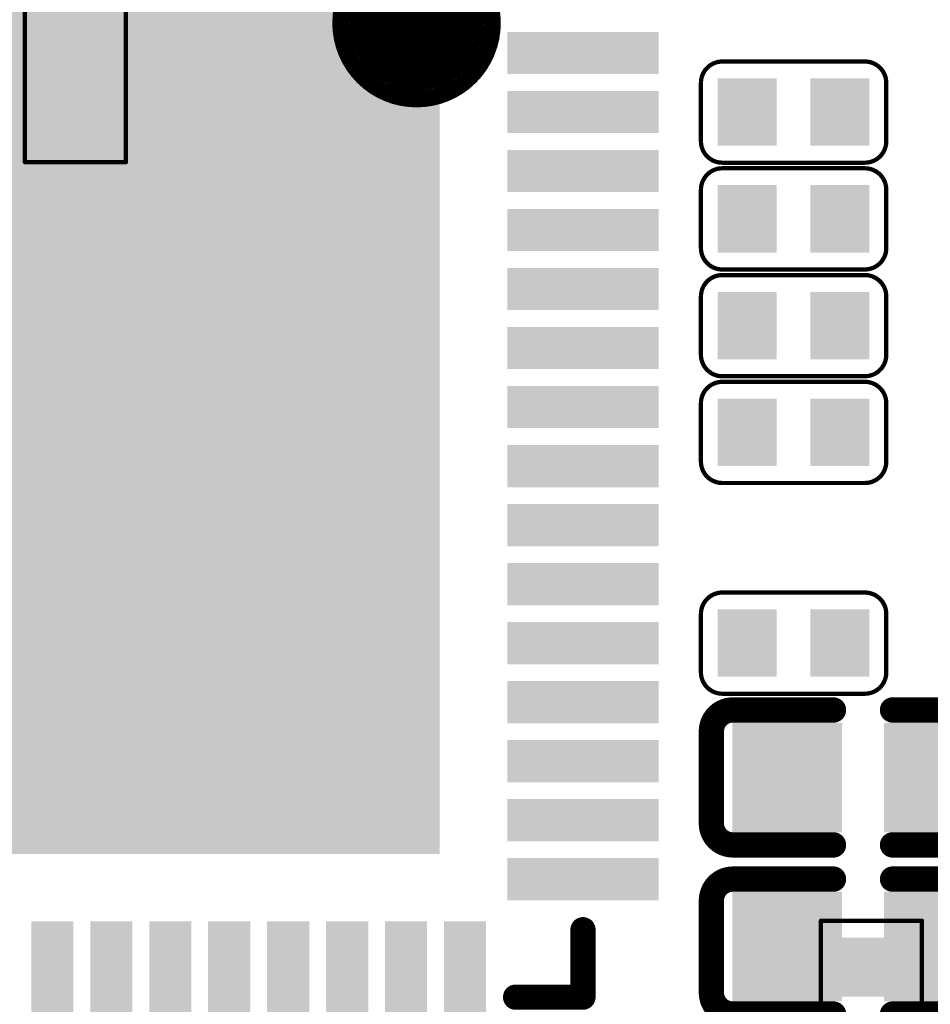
# Model space of a CAD drawing. Header units: millimetres. Extents: x -47 to 199, y -56 to 203.
# Tile 97 of 157: x 62.1 to 67.5, y 171.21 to 177.05. Entities that reach past the tile are written whole.
import ezdxf

# ---------------------------------------------------------------- set-up
doc = ezdxf.new("R2010")
doc.units = ezdxf.units.MM
doc.header["$LTSCALE"] = 1.21
doc.header["$MEASUREMENT"] = 0
doc.layers.get('0').update_dxf_attribs({"linetype": 'CONTINUOUS'})
for name, color, linetype in [('BottomLayer', 5, 'CONTINUOUS'), ('BottomOverlay', 54, 'CONTINUOUS'), ('BottomPaste', 16, 'CONTINUOUS'), ('BottomSolder', 6, 'CONTINUOUS'), ('TopLayer', 1, 'CONTINUOUS'), ('TopOverlay', 2, 'CONTINUOUS'), ('TopPaste', 8, 'CONTINUOUS'), ('TopSolder', 216, 'CONTINUOUS')]:
    doc.layers.add(name, color=color, linetype=linetype)

# ---------------------------------------------------------------- blocks, each defined once
blk = doc.blocks.new('R0201_X_B_10')
at = {"layer": 'BottomLayer'}
for points in [[(-0.01575, 0.00591), (-0.01575, -0.00591), (-0.00591, 0.00591), (-0.00591, -0.00591)], [(0.00591, 0.00591), (0.00591, -0.00591), (0.01575, 0.00591), (0.01575, -0.00591)]]:
    blk.add_solid(points, dxfattribs=at)
at = {"layer": 'BottomOverlay', "const_width": 0.001}
for points in [[(-0.02165, -0.01181), (-0.02165, 0.01181)], [(0.02165, 0.01181), (-0.02165, 0.01181)], [(0.02165, -0.01181), (0.02165, 0.01181)], [(0.02165, -0.01181), (-0.02165, -0.01181)]]:
    blk.add_lwpolyline(points, dxfattribs=at)
at = {"layer": 'BottomOverlay', "const_width": 0.0005}
for points in [[(-0.0219, 0.01181, 1), (-0.0214, 0.01181, 1)], [(-0.0219, 0.01181, 1), (-0.0214, 0.01181, 1)], [(0.0214, 0.01181, 1), (0.0219, 0.01181, 1)], [(0.0214, 0.01181, 1), (0.0219, 0.01181, 1)], [(-0.0219, -0.01181, 1), (-0.0214, -0.01181, 1)], [(-0.0219, -0.01181, 1), (-0.0214, -0.01181, 1)], [(0.0214, -0.01181, 1), (0.0219, -0.01181, 1)], [(0.0214, -0.01181, 1), (0.0219, -0.01181, 1)]]:
    blk.add_lwpolyline(points, format="xyb", close=True, dxfattribs=at)
at = {"layer": 'BottomPaste'}
for points in [[(-0.01575, 0.00591), (-0.01575, -0.00591), (-0.00591, 0.00591), (-0.00591, -0.00591)], [(0.00591, 0.00591), (0.00591, -0.00591), (0.01575, 0.00591), (0.01575, -0.00591)]]:
    blk.add_solid(points, dxfattribs=at)
at = {"layer": 'BottomSolder'}
for points in [[(-0.01772, 0.00787), (-0.01772, -0.00787), (-0.00394, 0.00787), (-0.00394, -0.00787)], [(0.00394, 0.00787), (0.00394, -0.00787), (0.01772, 0.00787), (0.01772, -0.00787)]]:
    blk.add_solid(points, dxfattribs=at)
blk = doc.blocks.new('TEST_B_53')
at = {"layer": 'BottomLayer', "const_width": 0.01378}
blk.add_lwpolyline([(-0.00689, 0, 1), (0.00689, 0, 1)], format="xyb", close=True, dxfattribs=at)
at = {"layer": 'BottomOverlay'}
for points, const_width in [([(0.01772, 0, 1), (-0.01772, 0, 1)], 0.00394), ([(-0.0187, 0, 1), (-0.01673, 0, 1)], 0.00197), ([(0.01673, 0, 1), (0.0187, 0, 1)], 0.00197)]:
    blk.add_lwpolyline(points, format="xyb", close=True, dxfattribs=dict(at, const_width=const_width))
at = {"layer": 'BottomPaste', "const_width": 0.01378}
blk.add_lwpolyline([(-0.00689, 0, 1), (0.00689, 0, 1)], format="xyb", close=True, dxfattribs=at)
at = {"layer": 'BottomSolder', "const_width": 0.01575}
blk.add_lwpolyline([(-0.00787, 0, 1), (0.00787, 0, 1)], format="xyb", close=True, dxfattribs=at)
blk = doc.blocks.new('QFN68_7R00X7R00X0R80_T_90')
at = {"layer": 'TopLayer'}
for points in [[(-0.10236, -0.10236), (0.10236, -0.10236), (-0.10236, 0.10236), (0.10236, 0.10236)], [(0.12205, 0.07972), (0.15354, 0.07972), (0.12205, 0.08563), (0.15354, 0.08563)], [(0.12205, 0.06594), (0.15354, 0.06594), (0.12205, 0.07185), (0.15354, 0.07185)], [(0.12205, 0.05217), (0.15354, 0.05217), (0.12205, 0.05807), (0.15354, 0.05807)], [(0.12205, 0.03839), (0.15354, 0.03839), (0.12205, 0.04429), (0.15354, 0.04429)], [(0.12205, 0.02461), (0.15354, 0.02461), (0.12205, 0.03051), (0.15354, 0.03051)], [(0.12205, 0.01083), (0.15354, 0.01083), (0.12205, 0.01673), (0.15354, 0.01673)], [(0.12205, -0.00295), (0.15354, -0.00295), (0.12205, 0.00295), (0.15354, 0.00295)], [(0.12205, -0.01673), (0.15354, -0.01673), (0.12205, -0.01083), (0.15354, -0.01083)], [(0.12205, -0.03051), (0.15354, -0.03051), (0.12205, -0.02461), (0.15354, -0.02461)], [(0.12205, -0.04429), (0.15354, -0.04429), (0.12205, -0.03839), (0.15354, -0.03839)], [(0.12205, -0.05807), (0.15354, -0.05807), (0.12205, -0.05217), (0.15354, -0.05217)], [(0.12205, -0.07185), (0.15354, -0.07185), (0.12205, -0.06594), (0.15354, -0.06594)], [(0.12205, -0.08563), (0.15354, -0.08563), (0.12205, -0.07972), (0.15354, -0.07972)], [(0.12205, -0.09941), (0.15354, -0.09941), (0.12205, -0.0935), (0.15354, -0.0935)], [(0.12205, -0.11319), (0.15354, -0.11319), (0.12205, -0.10728), (0.15354, -0.10728)], [(0.01673, -0.15354), (0.01673, -0.12205), (0.01083, -0.15354), (0.01083, -0.12205)], [(0.03051, -0.15354), (0.03051, -0.12205), (0.02461, -0.15354), (0.02461, -0.12205)], [(0.04429, -0.15354), (0.04429, -0.12205), (0.03839, -0.15354), (0.03839, -0.12205)], [(0.05807, -0.15354), (0.05807, -0.12205), (0.05217, -0.15354), (0.05217, -0.12205)], [(0.07185, -0.15354), (0.07185, -0.12205), (0.06594, -0.15354), (0.06594, -0.12205)], [(0.08563, -0.15354), (0.08563, -0.12205), (0.07972, -0.15354), (0.07972, -0.12205)], [(0.09941, -0.15354), (0.09941, -0.12205), (0.0935, -0.15354), (0.0935, -0.12205)], [(0.11319, -0.15354), (0.11319, -0.12205), (0.10728, -0.15354), (0.10728, -0.12205)]]:
    blk.add_solid(points, dxfattribs=at)
at = {"layer": 'TopOverlay', "const_width": 0.00591}
for points in [[(0.1378, -0.1378), (0.1378, -0.12205)], [(0.12205, -0.1378), (0.1378, -0.1378)]]:
    blk.add_lwpolyline(points, dxfattribs=at)
at = {"layer": 'TopOverlay', "const_width": 0.00295}
for points in [[(0.13632, -0.12205, 1), (0.13927, -0.12205, 1)], [(0.12057, -0.1378, 1), (0.12352, -0.1378, 1)], [(0.13632, -0.1378, 1), (0.13927, -0.1378, 1)], [(0.13632, -0.1378, 1), (0.13927, -0.1378, 1)]]:
    blk.add_lwpolyline(points, format="xyb", close=True, dxfattribs=at)
at = {"layer": 'TopPaste'}
for points in [[(-0.10236, -0.10236), (0.10236, -0.10236), (-0.10236, 0.10236), (0.10236, 0.10236)], [(0.12205, 0.07972), (0.15354, 0.07972), (0.12205, 0.08563), (0.15354, 0.08563)], [(0.12205, 0.06594), (0.15354, 0.06594), (0.12205, 0.07185), (0.15354, 0.07185)], [(0.12205, 0.05217), (0.15354, 0.05217), (0.12205, 0.05807), (0.15354, 0.05807)], [(0.12205, 0.03839), (0.15354, 0.03839), (0.12205, 0.04429), (0.15354, 0.04429)], [(0.12205, 0.02461), (0.15354, 0.02461), (0.12205, 0.03051), (0.15354, 0.03051)], [(0.12205, 0.01083), (0.15354, 0.01083), (0.12205, 0.01673), (0.15354, 0.01673)], [(0.12205, -0.00295), (0.15354, -0.00295), (0.12205, 0.00295), (0.15354, 0.00295)], [(0.12205, -0.01673), (0.15354, -0.01673), (0.12205, -0.01083), (0.15354, -0.01083)], [(0.12205, -0.03051), (0.15354, -0.03051), (0.12205, -0.02461), (0.15354, -0.02461)], [(0.12205, -0.04429), (0.15354, -0.04429), (0.12205, -0.03839), (0.15354, -0.03839)], [(0.12205, -0.05807), (0.15354, -0.05807), (0.12205, -0.05217), (0.15354, -0.05217)], [(0.12205, -0.07185), (0.15354, -0.07185), (0.12205, -0.06594), (0.15354, -0.06594)], [(0.12205, -0.08563), (0.15354, -0.08563), (0.12205, -0.07972), (0.15354, -0.07972)], [(0.12205, -0.09941), (0.15354, -0.09941), (0.12205, -0.0935), (0.15354, -0.0935)], [(0.12205, -0.11319), (0.15354, -0.11319), (0.12205, -0.10728), (0.15354, -0.10728)], [(0.01673, -0.15354), (0.01673, -0.12205), (0.01083, -0.15354), (0.01083, -0.12205)], [(0.03051, -0.15354), (0.03051, -0.12205), (0.02461, -0.15354), (0.02461, -0.12205)], [(0.04429, -0.15354), (0.04429, -0.12205), (0.03839, -0.15354), (0.03839, -0.12205)], [(0.05807, -0.15354), (0.05807, -0.12205), (0.05217, -0.15354), (0.05217, -0.12205)], [(0.07185, -0.15354), (0.07185, -0.12205), (0.06594, -0.15354), (0.06594, -0.12205)], [(0.08563, -0.15354), (0.08563, -0.12205), (0.07972, -0.15354), (0.07972, -0.12205)], [(0.09941, -0.15354), (0.09941, -0.12205), (0.0935, -0.15354), (0.0935, -0.12205)], [(0.11319, -0.15354), (0.11319, -0.12205), (0.10728, -0.15354), (0.10728, -0.12205)]]:
    blk.add_solid(points, dxfattribs=at)
at = {"layer": 'TopSolder'}
for points in [[(-0.10433, -0.10433), (0.10433, -0.10433), (-0.10433, 0.10433), (0.10433, 0.10433)], [(0.12008, 0.07776), (0.15551, 0.07776), (0.12008, 0.0876), (0.15551, 0.0876)], [(0.12008, 0.06398), (0.15551, 0.06398), (0.12008, 0.07382), (0.15551, 0.07382)], [(0.12008, 0.0502), (0.15551, 0.0502), (0.12008, 0.06004), (0.15551, 0.06004)], [(0.12008, 0.03642), (0.15551, 0.03642), (0.12008, 0.04626), (0.15551, 0.04626)], [(0.12008, 0.02264), (0.15551, 0.02264), (0.12008, 0.03248), (0.15551, 0.03248)], [(0.12008, 0.00886), (0.15551, 0.00886), (0.12008, 0.0187), (0.15551, 0.0187)], [(0.12008, -0.00492), (0.15551, -0.00492), (0.12008, 0.00492), (0.15551, 0.00492)], [(0.12008, -0.0187), (0.15551, -0.0187), (0.12008, -0.00886), (0.15551, -0.00886)], [(0.12008, -0.03248), (0.15551, -0.03248), (0.12008, -0.02264), (0.15551, -0.02264)], [(0.12008, -0.04626), (0.15551, -0.04626), (0.12008, -0.03642), (0.15551, -0.03642)], [(0.12008, -0.06004), (0.15551, -0.06004), (0.12008, -0.0502), (0.15551, -0.0502)], [(0.12008, -0.07382), (0.15551, -0.07382), (0.12008, -0.06398), (0.15551, -0.06398)], [(0.12008, -0.0876), (0.15551, -0.0876), (0.12008, -0.07776), (0.15551, -0.07776)], [(0.12008, -0.10138), (0.15551, -0.10138), (0.12008, -0.09154), (0.15551, -0.09154)], [(0.12008, -0.11516), (0.15551, -0.11516), (0.12008, -0.10532), (0.15551, -0.10532)], [(0.0187, -0.15551), (0.0187, -0.12008), (0.00886, -0.15551), (0.00886, -0.12008)], [(0.03248, -0.15551), (0.03248, -0.12008), (0.02264, -0.15551), (0.02264, -0.12008)], [(0.04626, -0.15551), (0.04626, -0.12008), (0.03642, -0.15551), (0.03642, -0.12008)], [(0.06004, -0.15551), (0.06004, -0.12008), (0.0502, -0.15551), (0.0502, -0.12008)], [(0.07382, -0.15551), (0.07382, -0.12008), (0.06398, -0.15551), (0.06398, -0.12008)], [(0.0876, -0.15551), (0.0876, -0.12008), (0.07776, -0.15551), (0.07776, -0.12008)], [(0.10138, -0.15551), (0.10138, -0.12008), (0.09154, -0.15551), (0.09154, -0.12008)], [(0.11516, -0.15551), (0.11516, -0.12008), (0.10532, -0.15551), (0.10532, -0.12008)]]:
    blk.add_solid(points, dxfattribs=at)
blk = doc.blocks.new('C0201_244')
at = {"layer": 'TopLayer'}
for points in [[(-0.00591, -0.00591), (-0.00591, 0.00591), (-0.01575, -0.00591), (-0.01575, 0.00591)], [(0.01575, -0.00591), (0.01575, 0.00591), (0.00591, -0.00591), (0.00591, 0.00591)]]:
    blk.add_solid(points, dxfattribs=at)
at = {"layer": 'TopOverlay', "const_width": 0.001}
for points in [[(-0.02165, 0.00681, -0.414214), (-0.01665, 0.01181)], [(0.01666, 0.01181, -0.414214), (0.02166, 0.00681)], [(-0.01665, -0.01182, -0.414214), (-0.02165, -0.00682)], [(0.02166, -0.00682, -0.414214), (0.01666, -0.01182)]]:
    blk.add_lwpolyline(points, format="xyb", dxfattribs=at)
for points in [[(-0.01665, 0.01181), (0.01666, 0.01181)], [(-0.02165, -0.00682), (-0.02165, 0.00681)], [(0.02166, -0.00682), (0.02166, 0.00681)], [(-0.01665, -0.01182), (0.01666, -0.01182)]]:
    blk.add_lwpolyline(points, dxfattribs=at)
at = {"layer": 'TopOverlay', "const_width": 0.0005}
for points in [[(-0.0169, 0.01181, 1), (-0.0164, 0.01181, 1)], [(-0.0169, 0.01181, 1), (-0.0164, 0.01181, 1)], [(0.01641, 0.01181, 1), (0.01691, 0.01181, 1)], [(0.01641, 0.01181, 1), (0.01691, 0.01181, 1)], [(-0.0219, 0.00681, 1), (-0.0214, 0.00681, 1)], [(-0.0219, 0.00681, 1), (-0.0214, 0.00681, 1)], [(0.02141, 0.00681, 1), (0.02191, 0.00681, 1)], [(0.02141, 0.00681, 1), (0.02191, 0.00681, 1)], [(-0.0219, -0.00682, 1), (-0.0214, -0.00682, 1)], [(-0.0219, -0.00682, 1), (-0.0214, -0.00682, 1)], [(0.02141, -0.00682, 1), (0.02191, -0.00682, 1)], [(0.02141, -0.00682, 1), (0.02191, -0.00682, 1)], [(-0.0169, -0.01182, 1), (-0.0164, -0.01182, 1)], [(-0.0169, -0.01182, 1), (-0.0164, -0.01182, 1)], [(0.01641, -0.01182, 1), (0.01691, -0.01182, 1)], [(0.01641, -0.01182, 1), (0.01691, -0.01182, 1)]]:
    blk.add_lwpolyline(points, format="xyb", close=True, dxfattribs=at)
at = {"layer": 'TopPaste'}
for points in [[(-0.00591, -0.00591), (-0.00591, 0.00591), (-0.01575, -0.00591), (-0.01575, 0.00591)], [(0.01575, -0.00591), (0.01575, 0.00591), (0.00591, -0.00591), (0.00591, 0.00591)]]:
    blk.add_solid(points, dxfattribs=at)
at = {"layer": 'TopSolder'}
for points in [[(-0.00394, -0.00787), (-0.00394, 0.00787), (-0.01772, -0.00787), (-0.01772, 0.00787)], [(0.01772, -0.00787), (0.01772, 0.00787), (0.00394, -0.00787), (0.00394, 0.00787)]]:
    blk.add_solid(points, dxfattribs=at)
blk = doc.blocks.new('C0201_245')
at = {"layer": 'TopLayer'}
for points in [[(-0.00591, -0.00591), (-0.00591, 0.00591), (-0.01575, -0.00591), (-0.01575, 0.00591)], [(0.01575, -0.00591), (0.01575, 0.00591), (0.00591, -0.00591), (0.00591, 0.00591)]]:
    blk.add_solid(points, dxfattribs=at)
at = {"layer": 'TopOverlay', "const_width": 0.001}
for points in [[(-0.02165, 0.00681, -0.414214), (-0.01665, 0.01181)], [(0.01666, 0.01181, -0.414214), (0.02166, 0.00681)], [(-0.01665, -0.01182, -0.414214), (-0.02165, -0.00682)], [(0.02166, -0.00682, -0.414214), (0.01666, -0.01182)]]:
    blk.add_lwpolyline(points, format="xyb", dxfattribs=at)
for points in [[(-0.01665, 0.01181), (0.01666, 0.01181)], [(-0.02165, -0.00682), (-0.02165, 0.00681)], [(0.02166, -0.00682), (0.02166, 0.00681)], [(-0.01665, -0.01182), (0.01666, -0.01182)]]:
    blk.add_lwpolyline(points, dxfattribs=at)
at = {"layer": 'TopOverlay', "const_width": 0.0005}
for points in [[(-0.0169, 0.01181, 1), (-0.0164, 0.01181, 1)], [(-0.0169, 0.01181, 1), (-0.0164, 0.01181, 1)], [(0.01641, 0.01181, 1), (0.01691, 0.01181, 1)], [(0.01641, 0.01181, 1), (0.01691, 0.01181, 1)], [(-0.0219, 0.00681, 1), (-0.0214, 0.00681, 1)], [(-0.0219, 0.00681, 1), (-0.0214, 0.00681, 1)], [(0.02141, 0.00681, 1), (0.02191, 0.00681, 1)], [(0.02141, 0.00681, 1), (0.02191, 0.00681, 1)], [(-0.0219, -0.00682, 1), (-0.0214, -0.00682, 1)], [(-0.0219, -0.00682, 1), (-0.0214, -0.00682, 1)], [(0.02141, -0.00682, 1), (0.02191, -0.00682, 1)], [(0.02141, -0.00682, 1), (0.02191, -0.00682, 1)], [(-0.0169, -0.01182, 1), (-0.0164, -0.01182, 1)], [(-0.0169, -0.01182, 1), (-0.0164, -0.01182, 1)], [(0.01641, -0.01182, 1), (0.01691, -0.01182, 1)], [(0.01641, -0.01182, 1), (0.01691, -0.01182, 1)]]:
    blk.add_lwpolyline(points, format="xyb", close=True, dxfattribs=at)
at = {"layer": 'TopPaste'}
for points in [[(-0.00591, -0.00591), (-0.00591, 0.00591), (-0.01575, -0.00591), (-0.01575, 0.00591)], [(0.01575, -0.00591), (0.01575, 0.00591), (0.00591, -0.00591), (0.00591, 0.00591)]]:
    blk.add_solid(points, dxfattribs=at)
at = {"layer": 'TopSolder'}
for points in [[(-0.00394, -0.00787), (-0.00394, 0.00787), (-0.01772, -0.00787), (-0.01772, 0.00787)], [(0.01772, -0.00787), (0.01772, 0.00787), (0.00394, -0.00787), (0.00394, 0.00787)]]:
    blk.add_solid(points, dxfattribs=at)
blk = doc.blocks.new('C0402_247')
at = {"layer": 'TopLayer'}
for points in [[(-0.02855, -0.01083), (-0.00689, -0.01083), (-0.02855, 0.01083), (-0.00689, 0.01083)], [(0.00689, -0.01083), (0.02855, -0.01083), (0.00689, 0.01083), (0.02855, 0.01083)]]:
    blk.add_solid(points, dxfattribs=at)
at = {"layer": 'TopOverlay', "const_width": 0.00591}
for points in [[(-0.03543, 0.01075, -0.414214), (-0.03043, 0.01575)], [(0.03043, 0.01575, -0.414214), (0.03543, 0.01075)], [(-0.03043, -0.01576, -0.414214), (-0.03543, -0.01076)], [(0.03543, -0.01076, -0.414214), (0.03043, -0.01576)]]:
    blk.add_lwpolyline(points, format="xyb", dxfattribs=at)
for points in [[(-0.03043, 0.01575), (-0.0069, 0.01575)], [(0.0069, 0.01575), (0.03043, 0.01575)], [(-0.03543, -0.01076), (-0.03543, 0.01075)], [(0.03543, -0.01076), (0.03543, 0.01075)], [(-0.03043, -0.01576), (-0.0069, -0.01576)], [(0.0069, -0.01576), (0.03043, -0.01576)]]:
    blk.add_lwpolyline(points, dxfattribs=at)
at = {"layer": 'TopOverlay', "const_width": 0.00296}
for points in [[(-0.03191, 0.01575, 1), (-0.02895, 0.01575, 1)], [(-0.03191, 0.01575, 1), (-0.02895, 0.01575, 1)], [(-0.00838, 0.01575, 1), (-0.00542, 0.01575, 1)], [(0.00542, 0.01575, 1), (0.00838, 0.01575, 1)], [(0.02895, 0.01575, 1), (0.03191, 0.01575, 1)], [(0.02895, 0.01575, 1), (0.03191, 0.01575, 1)], [(-0.03691, 0.01075, 1), (-0.03395, 0.01075, 1)], [(-0.03691, 0.01075, 1), (-0.03395, 0.01075, 1)], [(0.03395, 0.01075, 1), (0.03691, 0.01075, 1)], [(0.03395, 0.01075, 1), (0.03691, 0.01075, 1)], [(-0.03691, -0.01076, 1), (-0.03395, -0.01076, 1)], [(-0.03691, -0.01076, 1), (-0.03395, -0.01076, 1)], [(0.03395, -0.01076, 1), (0.03691, -0.01076, 1)], [(0.03395, -0.01076, 1), (0.03691, -0.01076, 1)], [(-0.03191, -0.01576, 1), (-0.02895, -0.01576, 1)], [(-0.03191, -0.01576, 1), (-0.02895, -0.01576, 1)], [(-0.00838, -0.01576, 1), (-0.00542, -0.01576, 1)], [(0.00542, -0.01576, 1), (0.00838, -0.01576, 1)], [(0.02895, -0.01576, 1), (0.03191, -0.01576, 1)], [(0.02895, -0.01576, 1), (0.03191, -0.01576, 1)]]:
    blk.add_lwpolyline(points, format="xyb", close=True, dxfattribs=at)
at = {"layer": 'TopPaste'}
for points in [[(-0.02855, -0.01083), (-0.00689, -0.01083), (-0.02855, 0.01083), (-0.00689, 0.01083)], [(0.00689, -0.01083), (0.02855, -0.01083), (0.00689, 0.01083), (0.02855, 0.01083)]]:
    blk.add_solid(points, dxfattribs=at)
at = {"layer": 'TopSolder'}
for points in [[(-0.03052, -0.0128), (-0.00493, -0.0128), (-0.03052, 0.0128), (-0.00493, 0.0128)], [(0.00493, -0.0128), (0.03052, -0.0128), (0.00493, 0.0128), (0.03052, 0.0128)]]:
    blk.add_solid(points, dxfattribs=at)
blk = doc.blocks.new('C0201_249')
at = {"layer": 'TopLayer'}
for points in [[(-0.00591, -0.00591), (-0.00591, 0.00591), (-0.01575, -0.00591), (-0.01575, 0.00591)], [(0.01575, -0.00591), (0.01575, 0.00591), (0.00591, -0.00591), (0.00591, 0.00591)]]:
    blk.add_solid(points, dxfattribs=at)
at = {"layer": 'TopOverlay', "const_width": 0.001}
for points in [[(-0.02165, 0.00681, -0.414214), (-0.01665, 0.01181)], [(0.01666, 0.01181, -0.414214), (0.02166, 0.00681)], [(-0.01665, -0.01182, -0.414214), (-0.02165, -0.00682)], [(0.02166, -0.00682, -0.414214), (0.01666, -0.01182)]]:
    blk.add_lwpolyline(points, format="xyb", dxfattribs=at)
for points in [[(-0.01665, 0.01181), (0.01666, 0.01181)], [(-0.02165, -0.00682), (-0.02165, 0.00681)], [(0.02166, -0.00682), (0.02166, 0.00681)], [(-0.01665, -0.01182), (0.01666, -0.01182)]]:
    blk.add_lwpolyline(points, dxfattribs=at)
at = {"layer": 'TopOverlay', "const_width": 0.0005}
for points in [[(-0.0169, 0.01181, 1), (-0.0164, 0.01181, 1)], [(-0.0169, 0.01181, 1), (-0.0164, 0.01181, 1)], [(0.01641, 0.01181, 1), (0.01691, 0.01181, 1)], [(0.01641, 0.01181, 1), (0.01691, 0.01181, 1)], [(-0.0219, 0.00681, 1), (-0.0214, 0.00681, 1)], [(-0.0219, 0.00681, 1), (-0.0214, 0.00681, 1)], [(0.02141, 0.00681, 1), (0.02191, 0.00681, 1)], [(0.02141, 0.00681, 1), (0.02191, 0.00681, 1)], [(-0.0219, -0.00682, 1), (-0.0214, -0.00682, 1)], [(-0.0219, -0.00682, 1), (-0.0214, -0.00682, 1)], [(0.02141, -0.00682, 1), (0.02191, -0.00682, 1)], [(0.02141, -0.00682, 1), (0.02191, -0.00682, 1)], [(-0.0169, -0.01182, 1), (-0.0164, -0.01182, 1)], [(-0.0169, -0.01182, 1), (-0.0164, -0.01182, 1)], [(0.01641, -0.01182, 1), (0.01691, -0.01182, 1)], [(0.01641, -0.01182, 1), (0.01691, -0.01182, 1)]]:
    blk.add_lwpolyline(points, format="xyb", close=True, dxfattribs=at)
at = {"layer": 'TopPaste'}
for points in [[(-0.00591, -0.00591), (-0.00591, 0.00591), (-0.01575, -0.00591), (-0.01575, 0.00591)], [(0.01575, -0.00591), (0.01575, 0.00591), (0.00591, -0.00591), (0.00591, 0.00591)]]:
    blk.add_solid(points, dxfattribs=at)
at = {"layer": 'TopSolder'}
for points in [[(-0.00394, -0.00787), (-0.00394, 0.00787), (-0.01772, -0.00787), (-0.01772, 0.00787)], [(0.01772, -0.00787), (0.01772, 0.00787), (0.00394, -0.00787), (0.00394, 0.00787)]]:
    blk.add_solid(points, dxfattribs=at)
blk = doc.blocks.new('C0402_252')
at = {"layer": 'TopLayer'}
for points in [[(-0.02855, -0.01083), (-0.00689, -0.01083), (-0.02855, 0.01083), (-0.00689, 0.01083)], [(0.00689, -0.01083), (0.02855, -0.01083), (0.00689, 0.01083), (0.02855, 0.01083)]]:
    blk.add_solid(points, dxfattribs=at)
at = {"layer": 'TopOverlay', "const_width": 0.00591}
for points in [[(-0.03543, 0.01075, -0.414214), (-0.03043, 0.01575)], [(0.03043, 0.01575, -0.414214), (0.03543, 0.01075)], [(-0.03043, -0.01576, -0.414214), (-0.03543, -0.01076)], [(0.03543, -0.01076, -0.414214), (0.03043, -0.01576)]]:
    blk.add_lwpolyline(points, format="xyb", dxfattribs=at)
for points in [[(-0.0069, 0.01575), (-0.03043, 0.01575)], [(0.03043, 0.01575), (0.0069, 0.01575)], [(-0.03543, 0.01075), (-0.03543, -0.01076)], [(0.03543, 0.01075), (0.03543, -0.01076)], [(-0.0069, -0.01576), (-0.03043, -0.01576)], [(0.03043, -0.01576), (0.0069, -0.01576)]]:
    blk.add_lwpolyline(points, dxfattribs=at)
at = {"layer": 'TopOverlay', "const_width": 0.00296}
for points in [[(-0.03191, 0.01575, 1), (-0.02895, 0.01575, 1)], [(-0.03191, 0.01575, 1), (-0.02895, 0.01575, 1)], [(-0.00838, 0.01575, 1), (-0.00542, 0.01575, 1)], [(0.00542, 0.01575, 1), (0.00838, 0.01575, 1)], [(0.02895, 0.01575, 1), (0.03191, 0.01575, 1)], [(0.02895, 0.01575, 1), (0.03191, 0.01575, 1)], [(-0.03691, 0.01075, 1), (-0.03395, 0.01075, 1)], [(-0.03691, 0.01075, 1), (-0.03395, 0.01075, 1)], [(0.03395, 0.01075, 1), (0.03691, 0.01075, 1)], [(0.03395, 0.01075, 1), (0.03691, 0.01075, 1)], [(-0.03691, -0.01076, 1), (-0.03395, -0.01076, 1)], [(-0.03691, -0.01076, 1), (-0.03395, -0.01076, 1)], [(0.03395, -0.01076, 1), (0.03691, -0.01076, 1)], [(0.03395, -0.01076, 1), (0.03691, -0.01076, 1)], [(-0.03191, -0.01576, 1), (-0.02895, -0.01576, 1)], [(-0.03191, -0.01576, 1), (-0.02895, -0.01576, 1)], [(-0.00838, -0.01576, 1), (-0.00542, -0.01576, 1)], [(0.00542, -0.01576, 1), (0.00838, -0.01576, 1)], [(0.02895, -0.01576, 1), (0.03191, -0.01576, 1)], [(0.02895, -0.01576, 1), (0.03191, -0.01576, 1)]]:
    blk.add_lwpolyline(points, format="xyb", close=True, dxfattribs=at)
at = {"layer": 'TopPaste'}
for points in [[(-0.02855, -0.01083), (-0.00689, -0.01083), (-0.02855, 0.01083), (-0.00689, 0.01083)], [(0.00689, -0.01083), (0.02855, -0.01083), (0.00689, 0.01083), (0.02855, 0.01083)]]:
    blk.add_solid(points, dxfattribs=at)
at = {"layer": 'TopSolder'}
for points in [[(-0.03052, -0.0128), (-0.00493, -0.0128), (-0.03052, 0.0128), (-0.00493, 0.0128)], [(0.00493, -0.0128), (0.03052, -0.0128), (0.00493, 0.0128), (0.03052, 0.0128)]]:
    blk.add_solid(points, dxfattribs=at)
blk = doc.blocks.new('C0201_255')
at = {"layer": 'TopLayer'}
for points in [[(-0.00591, -0.00591), (-0.00591, 0.00591), (-0.01575, -0.00591), (-0.01575, 0.00591)], [(0.01575, -0.00591), (0.01575, 0.00591), (0.00591, -0.00591), (0.00591, 0.00591)]]:
    blk.add_solid(points, dxfattribs=at)
at = {"layer": 'TopOverlay', "const_width": 0.001}
for points in [[(-0.02165, 0.00681, -0.414214), (-0.01665, 0.01181)], [(0.01666, 0.01181, -0.414214), (0.02166, 0.00681)], [(-0.01665, -0.01182, -0.414214), (-0.02165, -0.00682)], [(0.02166, -0.00682, -0.414214), (0.01666, -0.01182)]]:
    blk.add_lwpolyline(points, format="xyb", dxfattribs=at)
for points in [[(-0.01665, 0.01181), (0.01666, 0.01181)], [(-0.02165, -0.00682), (-0.02165, 0.00681)], [(0.02166, -0.00682), (0.02166, 0.00681)], [(-0.01665, -0.01182), (0.01666, -0.01182)]]:
    blk.add_lwpolyline(points, dxfattribs=at)
at = {"layer": 'TopOverlay', "const_width": 0.0005}
for points in [[(-0.0169, 0.01181, 1), (-0.0164, 0.01181, 1)], [(-0.0169, 0.01181, 1), (-0.0164, 0.01181, 1)], [(0.01641, 0.01181, 1), (0.01691, 0.01181, 1)], [(0.01641, 0.01181, 1), (0.01691, 0.01181, 1)], [(-0.0219, 0.00681, 1), (-0.0214, 0.00681, 1)], [(-0.0219, 0.00681, 1), (-0.0214, 0.00681, 1)], [(0.02141, 0.00681, 1), (0.02191, 0.00681, 1)], [(0.02141, 0.00681, 1), (0.02191, 0.00681, 1)], [(-0.0219, -0.00682, 1), (-0.0214, -0.00682, 1)], [(-0.0219, -0.00682, 1), (-0.0214, -0.00682, 1)], [(0.02141, -0.00682, 1), (0.02191, -0.00682, 1)], [(0.02141, -0.00682, 1), (0.02191, -0.00682, 1)], [(-0.0169, -0.01182, 1), (-0.0164, -0.01182, 1)], [(-0.0169, -0.01182, 1), (-0.0164, -0.01182, 1)], [(0.01641, -0.01182, 1), (0.01691, -0.01182, 1)], [(0.01641, -0.01182, 1), (0.01691, -0.01182, 1)]]:
    blk.add_lwpolyline(points, format="xyb", close=True, dxfattribs=at)
at = {"layer": 'TopPaste'}
for points in [[(-0.00591, -0.00591), (-0.00591, 0.00591), (-0.01575, -0.00591), (-0.01575, 0.00591)], [(0.01575, -0.00591), (0.01575, 0.00591), (0.00591, -0.00591), (0.00591, 0.00591)]]:
    blk.add_solid(points, dxfattribs=at)
at = {"layer": 'TopSolder'}
for points in [[(-0.00394, -0.00787), (-0.00394, 0.00787), (-0.01772, -0.00787), (-0.01772, 0.00787)], [(0.01772, -0.00787), (0.01772, 0.00787), (0.00394, -0.00787), (0.00394, 0.00787)]]:
    blk.add_solid(points, dxfattribs=at)
blk = doc.blocks.new('C0201_283')
at = {"layer": 'TopLayer'}
for points in [[(-0.00591, -0.00591), (-0.00591, 0.00591), (-0.01575, -0.00591), (-0.01575, 0.00591)], [(0.01575, -0.00591), (0.01575, 0.00591), (0.00591, -0.00591), (0.00591, 0.00591)]]:
    blk.add_solid(points, dxfattribs=at)
at = {"layer": 'TopOverlay', "const_width": 0.001}
for points in [[(-0.02165, 0.00681, -0.414214), (-0.01665, 0.01181)], [(0.01666, 0.01181, -0.414214), (0.02166, 0.00681)], [(-0.01665, -0.01182, -0.414214), (-0.02165, -0.00682)], [(0.02166, -0.00682, -0.414214), (0.01666, -0.01182)]]:
    blk.add_lwpolyline(points, format="xyb", dxfattribs=at)
for points in [[(-0.01665, 0.01181), (0.01666, 0.01181)], [(-0.02165, -0.00682), (-0.02165, 0.00681)], [(0.02166, -0.00682), (0.02166, 0.00681)], [(-0.01665, -0.01182), (0.01666, -0.01182)]]:
    blk.add_lwpolyline(points, dxfattribs=at)
at = {"layer": 'TopOverlay', "const_width": 0.0005}
for points in [[(-0.0169, 0.01181, 1), (-0.0164, 0.01181, 1)], [(-0.0169, 0.01181, 1), (-0.0164, 0.01181, 1)], [(0.01641, 0.01181, 1), (0.01691, 0.01181, 1)], [(0.01641, 0.01181, 1), (0.01691, 0.01181, 1)], [(-0.0219, 0.00681, 1), (-0.0214, 0.00681, 1)], [(-0.0219, 0.00681, 1), (-0.0214, 0.00681, 1)], [(0.02141, 0.00681, 1), (0.02191, 0.00681, 1)], [(0.02141, 0.00681, 1), (0.02191, 0.00681, 1)], [(-0.0219, -0.00682, 1), (-0.0214, -0.00682, 1)], [(-0.0219, -0.00682, 1), (-0.0214, -0.00682, 1)], [(0.02141, -0.00682, 1), (0.02191, -0.00682, 1)], [(0.02141, -0.00682, 1), (0.02191, -0.00682, 1)], [(-0.0169, -0.01182, 1), (-0.0164, -0.01182, 1)], [(-0.0169, -0.01182, 1), (-0.0164, -0.01182, 1)], [(0.01641, -0.01182, 1), (0.01691, -0.01182, 1)], [(0.01641, -0.01182, 1), (0.01691, -0.01182, 1)]]:
    blk.add_lwpolyline(points, format="xyb", close=True, dxfattribs=at)
at = {"layer": 'TopPaste'}
for points in [[(-0.00591, -0.00591), (-0.00591, 0.00591), (-0.01575, -0.00591), (-0.01575, 0.00591)], [(0.01575, -0.00591), (0.01575, 0.00591), (0.00591, -0.00591), (0.00591, 0.00591)]]:
    blk.add_solid(points, dxfattribs=at)
at = {"layer": 'TopSolder'}
for points in [[(-0.00394, -0.00787), (-0.00394, 0.00787), (-0.01772, -0.00787), (-0.01772, 0.00787)], [(0.01772, -0.00787), (0.01772, 0.00787), (0.00394, -0.00787), (0.00394, 0.00787)]]:
    blk.add_solid(points, dxfattribs=at)
blk = doc.blocks.new('R0201_X_B_433')
at = {"layer": 'BottomLayer'}
for points in [[(-0.01575, 0.00591), (-0.01575, -0.00591), (-0.00591, 0.00591), (-0.00591, -0.00591)], [(0.00591, 0.00591), (0.00591, -0.00591), (0.01575, 0.00591), (0.01575, -0.00591)]]:
    blk.add_solid(points, dxfattribs=at)
at = {"layer": 'BottomOverlay', "const_width": 0.001}
for points in [[(0.02165, 0.01181), (-0.02165, 0.01181)], [(-0.02165, -0.01181), (-0.02165, 0.01181)], [(0.02165, -0.01181), (0.02165, 0.01181)], [(0.02165, -0.01181), (-0.02165, -0.01181)]]:
    blk.add_lwpolyline(points, dxfattribs=at)
at = {"layer": 'BottomOverlay', "const_width": 0.0005}
for points in [[(-0.0219, 0.01181, 1), (-0.0214, 0.01181, 1)], [(-0.0219, 0.01181, 1), (-0.0214, 0.01181, 1)], [(0.0214, 0.01181, 1), (0.0219, 0.01181, 1)], [(0.0214, 0.01181, 1), (0.0219, 0.01181, 1)], [(-0.0219, -0.01181, 1), (-0.0214, -0.01181, 1)], [(-0.0219, -0.01181, 1), (-0.0214, -0.01181, 1)], [(0.0214, -0.01181, 1), (0.0219, -0.01181, 1)], [(0.0214, -0.01181, 1), (0.0219, -0.01181, 1)]]:
    blk.add_lwpolyline(points, format="xyb", close=True, dxfattribs=at)
at = {"layer": 'BottomPaste'}
for points in [[(-0.01575, 0.00591), (-0.01575, -0.00591), (-0.00591, 0.00591), (-0.00591, -0.00591)], [(0.00591, 0.00591), (0.00591, -0.00591), (0.01575, 0.00591), (0.01575, -0.00591)]]:
    blk.add_solid(points, dxfattribs=at)
at = {"layer": 'BottomSolder'}
for points in [[(-0.01772, 0.00787), (-0.01772, -0.00787), (-0.00394, 0.00787), (-0.00394, -0.00787)], [(0.00394, 0.00787), (0.00394, -0.00787), (0.01772, 0.00787), (0.01772, -0.00787)]]:
    blk.add_solid(points, dxfattribs=at)

msp = doc.modelspace()

# ---------------------------------------------------------------- block references
at = {"xscale": 25.4, "yscale": 25.4, "zscale": 25.4}
for name, p in [('QFN68_7R00X7R00X0R80_T_90', (61.9405, 174.7486)), ('C0201_245', (66.6905, 176.4986)), ('C0201_255', (66.6905, 175.8652)), ('C0201_283', (66.6905, 175.2319)), ('C0201_244', (66.6905, 174.5986)), ('C0201_249', (66.6905, 173.3486)), ('C0402_247', (67.1025, 171.5486))]:
    msp.add_blockref(name, p, dxfattribs=at)
for name, p, rotation in [('TEST_B_53', (64.4525, 177.0266), 270), ('R0201_X_B_433', (62.4275, 176.7516), 90), ('C0402_252', (67.1025, 172.5516), 180), ('R0201_X_B_10', (67.1525, 171.1516), 90)]:
    msp.add_blockref(name, p, dxfattribs=dict(at, rotation=rotation))

doc.saveas('drawing.dxf')
